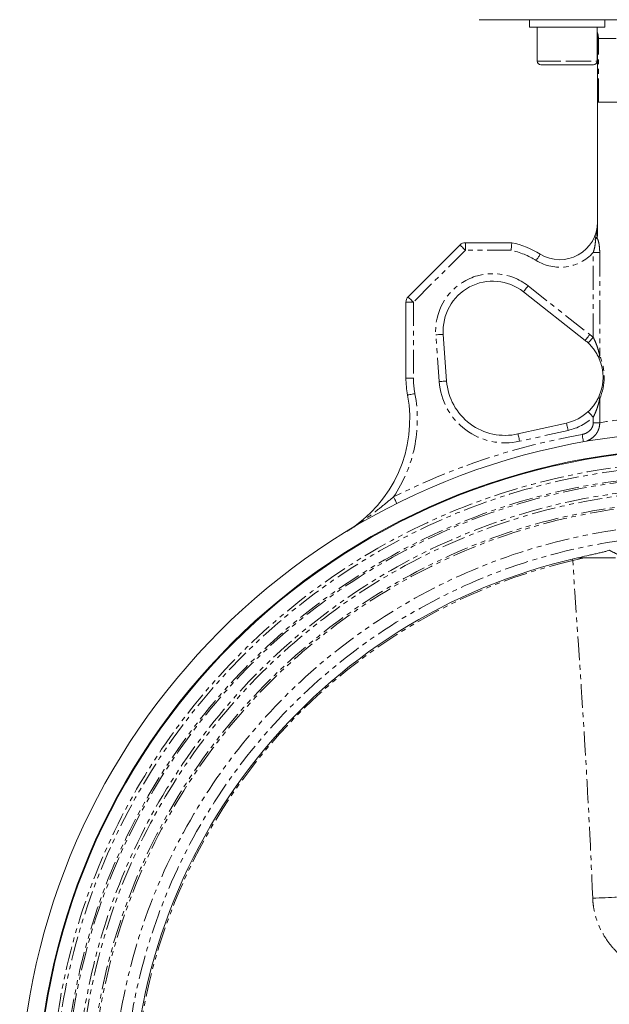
# Model space of a CAD drawing. Header units: millimetres. Extents: x -146 to 986, y -773 to 579.
# Tile 3 of 31: x -146 to 11, y 45 to 307. Entities that reach past the tile are written whole.
import ezdxf

# ---------------------------------------------------------------- set-up
doc = ezdxf.new("R2010")
doc.units = ezdxf.units.MM
doc.linetypes.add('PHANTOM', pattern=[12.7, 6.35, -1.27, 1.27, -1.27, 1.27, -1.27])

msp = doc.modelspace()

# ---------------------------------------------------------------- linework, layer by layer
at = {"color": 7, "linetype": 'Continuous', "lineweight": 15}
for p, q in [((-10.24, 307.28), (-23.84, 307.28)), ((-10.41, 307.28), (-10.41, 305.28)), ((-2.2, 307.28), (-10.24, 307.28)), ((73.52, 307.28), (-2.2, 307.28)), ((9.59, 305.28), (9.59, 307.28)), ((-0.41, 305.28), (-10.41, 305.28)), ((-8.41, 305.28), (-8.41, 296.28)), ((9.59, 305.28), (-0.41, 305.28)), ((7.59, 296.28), (7.59, 305.28)), ((7.66, 285.28), (7.66, 302.28)), ((-0.41, 295.28), (-7.41, 295.28)), ((6.59, 295.28), (-0.41, 295.28)), ((7.66, 250.37), (7.66, 285.28)), ((7.9, 285.28), (7.66, 285.28)), ((16.48, 285.28), (7.9, 285.28)), ((-42.76, 233.47), (-28.93, 247.3)), ((-27.51, 247.88), (-15.14, 247.88)), ((4.37, 221.86), (-12.06, 234.8)), ((-43.34, 211.83), (-43.34, 232.05)), ((-33.39, 223.48), (-32.49, 211.04)), ((-13.51, 196.94), (-0.61, 199.85))]:
    msp.add_line(p, q, dxfattribs=at)
at = {"color": 8, "linetype": 'PHANTOM', "lineweight": 0}
for p, q in [((7.9, 302.28), (7.66, 302.28)), ((63.42, 302.28), (7.9, 302.28)), ((7.9, 285.28), (7.9, 302.28)), ((-8.41, 296.28), (-0.41, 296.28)), ((-0.41, 296.28), (7.59, 296.28)), ((-27.51, 245.88), (-27.51, 247.88)), ((-27.51, 245.88), (-41.34, 232.05)), ((-15.36, 245.88), (-27.51, 245.88)), ((6.53, 245.26), (8.24, 245.26)), ((6.53, 222.65), (6.53, 245.26)), ((8.24, 245.26), (8.24, 217.78)), ((-10.82, 236.37), (5.61, 223.43)), ((-43.34, 232.05), (-41.34, 232.05)), ((-41.34, 232.05), (-41.34, 211.84)), ((-34.49, 210.9), (-35.38, 223.34)), ((8.24, 206.3), (8.24, 199.92)), ((6.53, 199.92), (6.53, 201.43)), ((8.24, 199.92), (6.53, 199.92)), ((-0.17, 197.89), (-13.07, 194.99)), ((4.11, 163.93), (1.05, 163.24))]:
    msp.add_line(p, q, dxfattribs=at)
at = {"color": 8, "linetype": 'PHANTOM', "lineweight": 0, "flags": 128}
for points in [[(7.59, 304.02), (7.8, 303.26), (7.9, 302.28)], [(-28.93, 247.3), (-28.9, 247.27), (-28.82, 247.19), (-28.69, 247.06), (-28.51, 246.88), (-28.3, 246.67), (-28.06, 246.42), (-27.79, 246.16), (-27.51, 245.88)], [(-8.65, 243.14), (-8.45, 243.47), (-8.25, 243.79), (-8.07, 244.08), (-7.91, 244.34), (-7.78, 244.55), (-7.68, 244.71), (-7.62, 244.81), (-7.6, 244.84)], [(-12.06, 234.8), (-12.03, 234.83), (-11.96, 234.92), (-11.85, 235.06), (-11.69, 235.26), (-11.51, 235.5), (-11.29, 235.77), (-11.06, 236.06), (-10.82, 236.37)], [(-42.76, 233.47), (-42.73, 233.44), (-42.65, 233.36), (-42.52, 233.23), (-42.34, 233.05), (-42.13, 232.84), (-41.88, 232.6), (-41.62, 232.33), (-41.34, 232.05)], [(-33.39, 223.48), (-33.43, 223.48), (-33.54, 223.47), (-33.72, 223.46), (-33.97, 223.44), (-34.27, 223.42), (-34.62, 223.39), (-34.99, 223.37), (-35.38, 223.34)], [(4.37, 221.86), (4.4, 221.89), (4.47, 221.98), (4.58, 222.13), (4.74, 222.32), (4.92, 222.56), (5.14, 222.83), (5.37, 223.13), (5.61, 223.43)], [(6.53, 222.65), (6.26, 222.36), (6, 222.09), (5.77, 221.83), (5.56, 221.61), (5.39, 221.43), (5.27, 221.3), (5.19, 221.21), (5.16, 221.18)], [(-32.49, 211.04), (-32.53, 211.04), (-32.65, 211.03), (-32.83, 211.02), (-33.08, 211), (-33.38, 210.98), (-33.73, 210.95), (-34.1, 210.93), (-34.49, 210.9)], [(-42.89, 207.31), (-42.86, 207.31), (-42.75, 207.33), (-42.56, 207.37), (-42.32, 207.41), (-42.02, 207.47), (-41.68, 207.53), (-41.31, 207.6), (-40.93, 207.67)], [(6.53, 201.43), (6.26, 201.72), (6, 201.99), (5.77, 202.25), (5.56, 202.47), (5.39, 202.65), (5.27, 202.78), (5.19, 202.87), (5.16, 202.9)], [(-0.17, 197.89), (-0.26, 198.28), (-0.34, 198.64), (-0.42, 198.98), (-0.48, 199.27), (-0.54, 199.52), (-0.58, 199.7), (-0.6, 199.81), (-0.61, 199.85)], [(-13.51, 196.94), (-13.5, 196.9), (-13.47, 196.79), (-13.43, 196.61), (-13.38, 196.37), (-13.31, 196.07), (-13.23, 195.74), (-13.15, 195.37), (-13.07, 194.99)], [(3.9, 194.84), (3.89, 194.87), (3.87, 194.99), (3.84, 195.17), (3.8, 195.41), (3.74, 195.71), (3.68, 196.05), (3.62, 196.42), (3.55, 196.81)], [(-45.73, 178.39), (-45.75, 178.43), (-45.8, 178.53), (-45.88, 178.69), (-45.99, 178.91), (-46.13, 179.19), (-46.28, 179.5), (-46.45, 179.83), (-46.63, 180.18)], [(1.05, 163.24), (0.97, 163.59), (0.96, 163.61)]]:
    msp.add_lwpolyline(points, dxfattribs=at)
at = {"color": 7, "linetype": 'Continuous', "lineweight": 15}
for radius in [177.2, 177]:
    msp.add_circle((35.66, 15.88), radius, dxfattribs=at)
at = {"color": 8, "linetype": 'PHANTOM', "lineweight": 0}
for radius in [173.64, 172.78, 170.07, 169.63, 166.81, 166.04, 163.18, 162.69, 157.17, 154.19]:
    msp.add_circle((35.66, 15.88), radius, dxfattribs=at)
at = {"color": 7, "linetype": 'Continuous', "lineweight": 15}
for centre, radius, start, end in [((2.66, 302.28), 5, 360, 9.0648), ((-7.41, 296.28), 1, 180, 270), ((6.59, 296.28), 1, 270, 0), ((-2.34, 253.35), 10, 238.2743, 0), ((-27.51, 245.88), 2, 90, 135), ((-20.22, 224.43), 24, 58.2743, 77.7846), ((-20.22, 224.43), 13.2, 51.781, 184.1069), ((-41.34, 232.05), 2, 135, 180), ((-3.36, 212.04), 12.5, 47.0133, 51.781), ((-3.36, 212.04), 12.5, 336.6772, 23.3228), ((-16.93, 212.16), 26.41, 180.7104, 190.5897), ((-16.93, 212.16), 15.6, 184.1069, 282.6985), ((-77.3, 200.87), 35, 301.4084, 10.5897), ((-3.36, 212.04), 12.5, 282.6985, 312.9867), ((35.66, 15.88), 181.75, 95.377, 84.623), ((35.66, 15.88), 151.75, 102.6783, 257.3217)]:
    msp.add_arc(centre, radius, start, end, dxfattribs=at)
at = {"color": 8, "linetype": 'PHANTOM', "lineweight": 0}
for centre, radius, start, end in [((-20.22, 224.43), 22, 58.2743, 77.2392), ((-2.34, 253.35), 12, 238.2743, 317.6495), ((-20.22, 224.43), 15.2, 51.781, 184.1069), ((-3.36, 212.04), 14.5, 47.0133, 51.781), ((8.94, 217.27), 0.866, 143.6557, 198.7919), ((-5.08, 212.04), 14.5, 336.6772, 23.3228), ((-16.93, 212.16), 24.41, 180.7389, 190.5897), ((-16.93, 212.16), 17.6, 184.1069, 282.6985), ((-77.3, 200.87), 37, 325.9929, 10.5897), ((8.94, 206.81), 0.866, 161.2075, 216.345), ((-3.36, 212.04), 14.5, 282.6985, 312.9867), ((39.94, 15.88), 186.75, 95.2449, 99.774), ((35.66, 15.88), 183.75, 100.0631, 116.603), ((35.66, 15.88), 151.37, 103.2167, 256.7833), ((-9.01, 468.73), 395.75, 272.228, 274.1735)]:
    msp.add_arc(centre, radius, start, end, dxfattribs=at)
for points, knots in [([(7.04, 248.71), (7.23, 249.48), (7.39, 250.24), (7.55, 251.4), (7.59, 251.79), (7.64, 252.56), (7.66, 252.96), (7.66, 253.35)], [0, 0, 0, 0, 0.5, 0.5, 0.75, 0.75, 1, 1, 1, 1]), ([(7.49, 249.25), (7.56, 249.13), (7.63, 249), (7.75, 248.72), (7.8, 248.57), (7.94, 248.09), (8.02, 247.76), (8.13, 247.06), (8.17, 246.71), (8.23, 245.99), (8.24, 245.63), (8.24, 245.26)], [0, 0, 0, 0, 0.125, 0.125, 0.25, 0.25, 0.5, 0.5, 0.75, 0.75, 1, 1, 1, 1]), ([(6.53, 245.26), (6.71, 245.84), (6.86, 246.43), (7.02, 247.31), (7.06, 247.61), (7.09, 248.05), (7.1, 248.19), (7.09, 248.4), (7.09, 248.47), (7.07, 248.6), (7.06, 248.66), (7.04, 248.71)], [0, 0, 0, 0, 0.5, 0.5, 0.75, 0.75, 0.875, 0.875, 0.9375, 0.9375, 1, 1, 1, 1]), ([(6.53, 222.65), (6.74, 222.26), (6.92, 221.86), (7.27, 221.06), (7.42, 220.65), (7.7, 219.83), (7.83, 219.42), (8.05, 218.6), (8.15, 218.19), (8.24, 217.78)], [0, 0, 0, 0, 0.25, 0.25, 0.5, 0.5, 0.75, 0.75, 1, 1, 1, 1]), ([(8.24, 206.3), (8.15, 205.89), (8.05, 205.48), (7.83, 204.66), (7.7, 204.25), (7.42, 203.43), (7.27, 203.02), (6.92, 202.22), (6.74, 201.82), (6.53, 201.43)], [0, 0, 0, 0, 0.25, 0.25, 0.5, 0.5, 0.75, 0.75, 1, 1, 1, 1]), ([(3.55, 196.81), (3.94, 196.87), (4.3, 197), (4.82, 197.25), (4.99, 197.35), (5.31, 197.58), (5.46, 197.7), (5.87, 198.11), (6.11, 198.43), (6.35, 198.96), (6.42, 199.15), (6.5, 199.53), (6.53, 199.72), (6.53, 199.92)], [0, 0, 0, 0, 0.25, 0.25, 0.375, 0.375, 0.5, 0.5, 0.75, 0.75, 0.875, 0.875, 1, 1, 1, 1]), ([(8.24, 199.92), (8.25, 199.61), (8.22, 199.31), (8.12, 198.71), (8.04, 198.41), (7.82, 197.84), (7.69, 197.57), (7.38, 197.04), (7.2, 196.8), (6.6, 196.12), (6.11, 195.73), (5.33, 195.29), (5.05, 195.17), (4.49, 194.97), (4.2, 194.89), (3.9, 194.84)], [0, 0, 0, 0, 0.125, 0.125, 0.25, 0.25, 0.375, 0.375, 0.5, 0.5, 0.75, 0.75, 0.875, 0.875, 1, 1, 1, 1]), ([(-46.63, 180.18), (-47.62, 179.34), (-48.62, 178.51), (-50.64, 176.88), (-51.66, 176.09), (-53.72, 174.55), (-54.77, 173.8), (-56.36, 172.72), (-56.89, 172.37), (-57.97, 171.68), (-58.51, 171.34), (-59.06, 171)], [0, 0, 0, 0, 0.25, 0.25, 0.5, 0.5, 0.75, 0.75, 0.875, 0.875, 1, 1, 1, 1]), ([(10.79, 165.98), (11.02, 165.86), (12, 165.36), (12.99, 164.86), (13.74, 164.49)], [0, 0, 0, 0, 0.2362213, 1, 1, 1, 1]), ([(6.37, 73.27), (5.77, 88.32), (4.96, 103.33), (3.12, 133.31), (2.09, 148.29), (1.05, 163.24)], [0, 0, 0, 0, 0.5, 0.5, 1, 1, 1, 1]), ([(23.74, 52.34), (21.44, 53.11), (19.26, 54.13), (16.73, 55.74), (16.23, 56.08), (15.26, 56.8), (14.78, 57.17), (13.39, 58.35), (12.53, 59.2), (10.95, 61.01), (10.23, 61.98), (8.94, 64.04), (8.39, 65.11), (7.47, 67.33), (7.11, 68.47), (6.71, 70.25), (6.61, 70.85), (6.45, 72.06), (6.4, 72.67), (6.37, 73.27)], [0, 0, 0, 0, 0.25, 0.25, 0.3125, 0.3125, 0.375, 0.375, 0.5, 0.5, 0.625, 0.625, 0.75, 0.75, 0.875, 0.875, 0.9375, 0.9375, 1, 1, 1, 1])]:
    msp.add_open_spline(points, degree=3, knots=knots, dxfattribs=at)
at = {"color": 7, "linetype": 'Continuous', "lineweight": 15}
msp.add_open_spline([(7.49, 249.25), (7.38, 249.07), (7.22, 248.89), (7.04, 248.71)], degree=3, dxfattribs=at)
for points, knots in [([(7.66, 250.37), (7.66, 250.17), (7.65, 249.97), (7.62, 249.68), (7.6, 249.58), (7.56, 249.4), (7.53, 249.31), (7.49, 249.25)], [0, 0, 0, 0, 0.5, 0.5, 0.75, 0.75, 1, 1, 1, 1]), ([(-15.14, 247.88), (-15.14, 247.88), (-15.15, 247.87), (-15.15, 247.82), (-15.15, 247.78), (-15.17, 247.68), (-15.17, 247.62), (-15.19, 247.47), (-15.2, 247.39), (-15.23, 247.11), (-15.25, 246.89), (-15.3, 246.41), (-15.33, 246.14), (-15.36, 245.88)], [0, 0, 0, 0, 0.125, 0.125, 0.25, 0.25, 0.375, 0.375, 0.5, 0.5, 0.75, 0.75, 1, 1, 1, 1]), ([(8.12, 216.99), (7.97, 217.33), (7.8, 217.69), (7.41, 218.4), (7.19, 218.75), (6.82, 219.29), (6.69, 219.47), (6.42, 219.83), (6.28, 220), (5.83, 220.52), (5.51, 220.86), (5.16, 221.18)], [0, 0, 0, 0, 0.25, 0.25, 0.5, 0.5, 0.625, 0.625, 0.75, 0.75, 1, 1, 1, 1]), ([(-43.34, 211.83), (-43.34, 211.83), (-43.33, 211.83), (-43.28, 211.83), (-43.24, 211.83), (-43.14, 211.83), (-43.08, 211.83), (-42.93, 211.83), (-42.85, 211.83), (-42.57, 211.84), (-42.35, 211.84), (-41.87, 211.84), (-41.6, 211.84), (-41.34, 211.84)], [0, 0, 0, 0, 0.125, 0.125, 0.25, 0.25, 0.375, 0.375, 0.5, 0.5, 0.75, 0.75, 1, 1, 1, 1]), ([(5.16, 202.9), (5.51, 203.22), (5.83, 203.55), (6.42, 204.24), (6.7, 204.6), (7.19, 205.32), (7.41, 205.68), (7.8, 206.39), (7.97, 206.75), (8.12, 207.09)], [0, 0, 0, 0, 0.25, 0.25, 0.5, 0.5, 0.75, 0.75, 1, 1, 1, 1]), ([(2.35, 163.93), (3.2, 164.12), (4.03, 164.31), (5.26, 164.59), (5.66, 164.68), (6.47, 164.86), (6.87, 164.95), (7.64, 165.13), (8.02, 165.22), (8.73, 165.39), (9.08, 165.48), (9.55, 165.6), (9.7, 165.64), (9.98, 165.71), (10.12, 165.75), (10.48, 165.86), (10.67, 165.93), (10.79, 165.98)], [0, 0, 0, 0, 0.25, 0.25, 0.375, 0.375, 0.5, 0.5, 0.625, 0.625, 0.75, 0.75, 0.8125, 0.8125, 0.875, 0.875, 1, 1, 1, 1]), ([(12.48, 163.93), (12.17, 163.93), (11.3, 163.93), (9.56, 163.93), (6.52, 163.93), (4.03, 163.93), (2.35, 163.93)], [0, 0, 0, 0, 0.103901, 0.288834, 0.522768, 1, 1, 1, 1])]:
    msp.add_open_spline(points, degree=3, knots=knots, dxfattribs=at)

doc.saveas('drawing.dxf')
